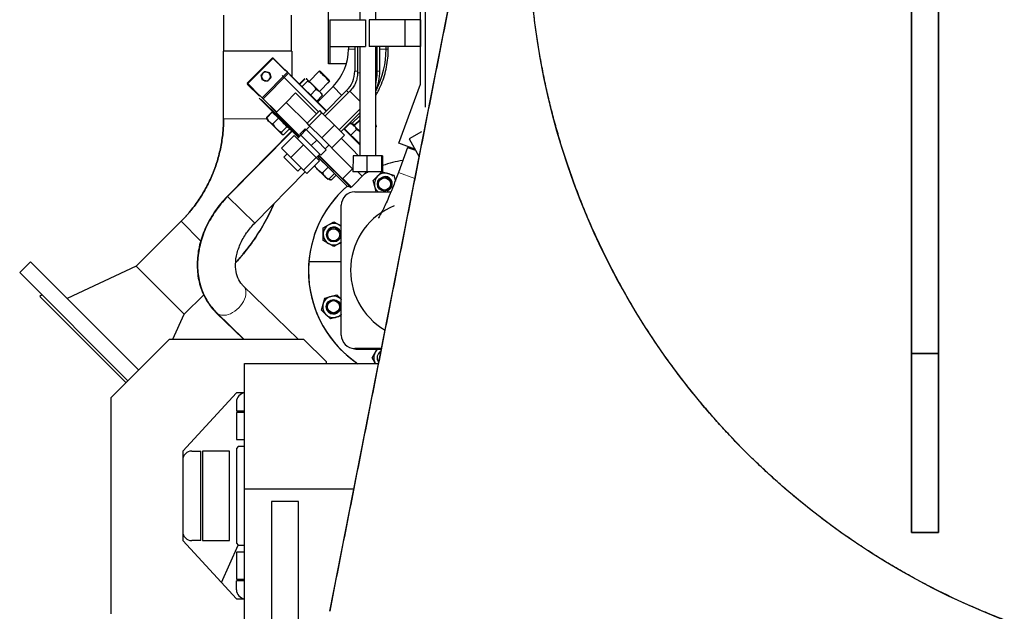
# Model space of a CAD drawing. Header units: inches. Extents: x 0 to 29700, y -16 to 21000.
# Tile 148 of 256: x 13294 to 14394, y 8699 to 9360. Entities that reach past the tile are written whole.
import ezdxf

# ---------------------------------------------------------------- set-up
doc = ezdxf.new("R2010")
doc.units = ezdxf.units.IN
doc.layers.add('1', color=7, linetype='Continuous', true_color=0xffffff)

msp = doc.modelspace()

# ---------------------------------------------------------------- linework, layer by layer
at = {"layer": '1', "color": 2, "linetype": 'Continuous', "lineweight": 25}
for p, q in [((14290.551, 8987.105), (14290.551, 9937.105)), ((14290.551, 9937.105), (14290.551, 8987.105)), ((14320.551, 9937.105), (14320.551, 8987.105)), ((14320.551, 8987.105), (14320.551, 9937.105)), ((13639.048, 9310.602), (13639.048, 9656.674)), ((13742.051, 9288.204), (13742.051, 9504.818)), ((13747.055, 9500.858), (13747.055, 9262.517)), ((13640.551, 8699.105), (13790.551, 9462.105)), ((13674.26, 9393.031), (13674.229, 9360.103)), ((13692.229, 9360.102), (13692.26, 9393.014)), ((13522.051, 9365.105), (13522.051, 9325.105)), ((13598.051, 9325.105), (13598.051, 9365.105)), ((13640.555, 9360.105), (13680.555, 9360.105)), ((13640.555, 9360.105), (13640.555, 9330.105)), ((13680.555, 9360.105), (13680.555, 9330.105)), ((13724.555, 9360.105), (13684.555, 9360.105)), ((13684.555, 9360.105), (13684.555, 9330.105)), ((13724.555, 9360.105), (13724.555, 9330.105)), ((13742.051, 9360.105), (13724.556, 9360.105)), ((13742.051, 9360.105), (13742.051, 9330.105)), ((13640.555, 9330.105), (13680.555, 9330.105)), ((13641.048, 9310.602), (13641.048, 9330.106)), ((13661.533, 9330.105), (13661.533, 9327.22)), ((13668.584, 9330.105), (13668.584, 9302.773)), ((13671.551, 9330.107), (13671.551, 9300.673)), ((13674.201, 9330.105), (13674.086, 9208.119)), ((13724.555, 9330.105), (13684.555, 9330.105)), ((13692.086, 9208.102), (13692.201, 9330.103)), ((13693.551, 9300.673), (13693.551, 9330.107)), ((13696.584, 9302.773), (13696.584, 9330.105)), ((13703.533, 9327.22), (13703.533, 9330.105)), ((13705.934, 9327.358), (13705.912, 9330.105)), ((13742.051, 9330.105), (13724.556, 9330.105)), ((13598.088, 9325.105), (13522.014, 9325.105)), ((13576.521, 9317.626), (13548.499, 9289.082)), ((13577.069, 9317.343), (13548.953, 9288.892)), ((13577.279, 9317.139), (13548.994, 9288.855)), ((13576.941, 9317.213), (13576.521, 9317.626)), ((13577.277, 9317.138), (13577.069, 9317.343)), ((13590.959, 9303.459), (13577.279, 9317.139)), ((13590.31, 9304.258), (13577.502, 9316.916)), ((13641.048, 9310.602), (13639.048, 9310.602)), ((13659.144, 9310.602), (13641.048, 9310.602)), ((13593.266, 9301.338), (13565.149, 9272.886)), ((13594.404, 9300.213), (13566.288, 9271.761)), ((13627.967, 9257.149), (13587.286, 9297.83)), ((13590.31, 9304.258), (13590.235, 9304.182)), ((13593.266, 9301.338), (13590.31, 9304.258)), ((13594.404, 9300.213), (13593.266, 9301.338)), ((13636.887, 9258.23), (13594.404, 9300.213)), ((13636.536, 9257.881), (13595.948, 9298.469)), ((13606.612, 9288.149), (13612.769, 9294.401)), ((13606.973, 9287.792), (13613.15, 9294.064)), ((13606.978, 9287.787), (13613.16, 9294.061)), ((13614.899, 9293.853), (13614.303, 9294.008)), ((13614.899, 9293.853), (13615.19, 9293.566)), ((13621.234, 9287.611), (13615.19, 9293.566)), ((13628.921, 9302.483), (13617.702, 9291.09)), ((13622.483, 9295.945), (13617.713, 9291.175)), ((13628.939, 9302.47), (13617.714, 9291.078)), ((13630.292, 9302.127), (13628.921, 9302.483)), ((13630.31, 9302.113), (13628.939, 9302.47)), ((13628.939, 9302.469), (13640.335, 9291.239)), ((13629.014, 9302.476), (13629, 9302.462)), ((13630.382, 9302.109), (13629.014, 9302.476)), ((13630.31, 9302.113), (13639.959, 9292.605)), ((13548.994, 9288.596), (13548.499, 9289.082)), ((13549.121, 9288.726), (13548.523, 9288.117)), ((13548.523, 9288.117), (13562.329, 9274.564)), ((13549.301, 9288.548), (13548.953, 9288.892)), ((13548.994, 9288.855), (13562.675, 9275.174)), ((13609.529, 9285.266), (13615.715, 9291.544)), ((13629.49, 9279.475), (13621.234, 9287.611)), ((13644.252, 9285.5), (13626.876, 9268.124)), ((13629.111, 9279.848), (13640.336, 9291.24)), ((13635.675, 9286.51), (13640.327, 9291.162)), ((13640.336, 9291.24), (13639.959, 9292.605)), ((13640.327, 9291.162), (13640.313, 9291.216)), ((13717.961, 9222.019), (13742.051, 9288.204)), ((13561.83, 9272.374), (13605.741, 9228.463)), ((13565.149, 9272.886), (13562.194, 9275.807)), ((13563.361, 9274.488), (13566.67, 9271.179)), ((13566.288, 9271.761), (13565.149, 9272.886)), ((13581.257, 9256.969), (13566.288, 9271.761)), ((13602.539, 9278.334), (13591.932, 9267.728)), ((13625.844, 9255.03), (13602.539, 9278.334)), ((13619.049, 9275.858), (13625.249, 9282.15)), ((13626.018, 9268.971), (13632.228, 9275.273)), ((13631.994, 9277.008), (13629.49, 9279.475)), ((13632.157, 9276.415), (13631.994, 9277.008)), ((13659.504, 9280.853), (13633.296, 9254.644)), ((13663.057, 9280.167), (13635.415, 9252.525)), ((13564.163, 9270.89), (13606.536, 9229.249)), ((13566.67, 9271.179), (13566.773, 9271.282)), ((13580.925, 9256.924), (13567.664, 9270.185)), ((13591.932, 9267.728), (13580.619, 9256.414)), ((13615.24, 9244.42), (13591.932, 9267.728)), ((13615.237, 9244.423), (13591.932, 9267.728)), ((13569.897, 9250.973), (13576.21, 9257.286)), ((13570.203, 9250.533), (13576.469, 9256.892)), ((13570.273, 9249.39), (13570.437, 9248.797)), ((13576.694, 9256.803), (13576.21, 9257.286)), ((13576.21, 9257.286), (13576.694, 9256.803)), ((13576.469, 9256.892), (13583.449, 9250.015)), ((13577.048, 9257.157), (13576.694, 9256.803)), ((13577.182, 9243.656), (13583.449, 9250.015)), ((13578.239, 9255.257), (13578.746, 9254.75)), ((13578.695, 9254.699), (13578.746, 9254.75)), ((13578.711, 9254.679), (13578.711, 9254.678)), ((13579.115, 9255.089), (13578.713, 9254.681)), ((13578.746, 9254.75), (13578.764, 9254.732)), ((13607.161, 9229.872), (13580.619, 9256.414)), ((13581.704, 9251.732), (13581.704, 9251.731)), ((13583.449, 9250.015), (13592.982, 9240.621)), ((13629.378, 9258.562), (13615.236, 9244.42)), ((13631.943, 9255.997), (13617.801, 9241.855)), ((13631.943, 9255.997), (13629.378, 9258.562)), ((13645.758, 9242.182), (13631.943, 9255.997)), ((13650.971, 9236.969), (13674.135, 9260.132)), ((13653.095, 9234.845), (13674.131, 9255.881)), ((13665.404, 9244.001), (13674.128, 9252.866)), ((13572.94, 9246.331), (13570.437, 9248.797)), ((13572.94, 9246.331), (13581.197, 9238.195)), ((13586.716, 9234.262), (13592.982, 9240.621)), ((13591.702, 9241.883), (13591.739, 9241.921)), ((13592.982, 9240.621), (13595.537, 9238.104)), ((13618.471, 9241.185), (13614.396, 9237.11)), ((13617.801, 9241.855), (13615.236, 9244.42)), ((13631.616, 9228.04), (13617.801, 9241.855)), ((13645.758, 9242.182), (13631.616, 9228.04)), ((13657.008, 9230.932), (13645.758, 9242.182)), ((13657.029, 9238.325), (13663.235, 9244.632)), ((13657.268, 9238.089), (13663.447, 9244.363)), ((13664.974, 9244.425), (13664.379, 9244.579)), ((13665.184, 9244.154), (13664.587, 9244.31)), ((13667.636, 9243.251), (13667.04, 9243.401)), ((13674.123, 9248.106), (13667.781, 9241.661)), ((13674.123, 9247.608), (13667.998, 9241.388)), ((13674.123, 9248.263), (13668.43, 9242.481)), ((13692.116, 9240.013), (13693.004, 9240.929)), ((13693.004, 9240.929), (13692.616, 9242.292)), ((13598.269, 9235.934), (13526.159, 9162.705)), ((13598.465, 9235.738), (13526.536, 9162.542)), ((13587.241, 9232.239), (13581.197, 9238.195)), ((13600.73, 9230.623), (13586.588, 9216.481)), ((13587.241, 9232.239), (13587.532, 9231.952)), ((13587.532, 9231.953), (13588.127, 9231.798)), ((13589.27, 9231.744), (13595.505, 9238.071)), ((13589.275, 9231.744), (13595.505, 9238.071)), ((13596.809, 9236.857), (13597.076, 9237.128)), ((13600.73, 9230.623), (13611.122, 9220.23)), ((13608.385, 9231.099), (13604.32, 9227.033)), ((13613.214, 9238.292), (13607.203, 9232.281)), ((13607.203, 9232.281), (13608.222, 9231.262)), ((13614.233, 9237.273), (13608.222, 9231.262)), ((13608.222, 9231.262), (13620.011, 9219.473)), ((13613.214, 9238.292), (13614.233, 9237.273)), ((13614.233, 9237.273), (13626.022, 9225.484)), ((13642.866, 9216.79), (13631.616, 9228.04)), ((13657.008, 9230.932), (13642.866, 9216.79)), ((13673.68, 9220.738), (13656.568, 9237.85)), ((13673.76, 9221.791), (13657.033, 9238.321)), ((13664.237, 9231.202), (13670.43, 9237.49)), ((13743.002, 9234.821), (13729.145, 9226.821)), ((13586.588, 9216.481), (13596.98, 9206.088)), ((13611.122, 9220.23), (13596.98, 9206.088)), ((13611.122, 9220.23), (13625.318, 9206.034)), ((13626.022, 9225.484), (13620.011, 9219.473)), ((13620.011, 9219.473), (13630.781, 9208.704)), ((13626.022, 9225.484), (13636.791, 9214.714)), ((13635.609, 9215.896), (13639.684, 9219.971)), ((13666.178, 9193.482), (13643.086, 9216.574)), ((13655.305, 9204.355), (13643.086, 9216.574)), ((13665.912, 9214.961), (13653.609, 9227.265)), ((13673.757, 9221.794), (13674.099, 9222.141)), ((13727.508, 9217.458), (13717.247, 9189.267)), ((13735.632, 9215.587), (13717.961, 9222.019)), ((13727.508, 9217.458), (13736.425, 9214.212)), ((13729.145, 9226.821), (13740.213, 9207.651)), ((13593.006, 9210.063), (13589.47, 9206.527)), ((13589.47, 9206.527), (13597.249, 9198.749)), ((13596.98, 9206.088), (13611.176, 9191.892)), ((13625.318, 9206.034), (13611.176, 9191.892)), ((13625.318, 9206.034), (13629.122, 9202.23)), ((13625.533, 9205.82), (13629.599, 9209.886)), ((13626.563, 9207.641), (13646.328, 9187.877)), ((13626.83, 9207.117), (13629.319, 9204.672)), ((13627.935, 9208.221), (13664.018, 9172.763)), ((13628.334, 9205.639), (13628.448, 9205.755)), ((13628.365, 9205.671), (13630.631, 9203.441)), ((13654.865, 9182.168), (13628.371, 9208.661)), ((13628.704, 9205.337), (13628.784, 9205.42)), ((13636.791, 9214.714), (13630.781, 9208.704)), ((13672.755, 9208.118), (13665.912, 9214.961)), ((13666.595, 9208.125), (13666.578, 9190.125)), ((13682.053, 9208.111), (13666.595, 9208.125)), ((13682.053, 9208.111), (13682.036, 9190.111)), ((13698.544, 9208.095), (13682.053, 9208.111)), ((13698.544, 9208.095), (13698.528, 9190.095)), ((13699.578, 9208.094), (13698.544, 9208.095)), ((13699.578, 9208.094), (13699.561, 9190.094)), ((13597.249, 9198.749), (13605.027, 9190.971)), ((13605.027, 9190.971), (13608.562, 9194.506)), ((13629.122, 9202.23), (13614.98, 9188.088)), ((13628.01, 9203.342), (13629.319, 9204.672)), ((13629.319, 9204.672), (13638.857, 9195.282)), ((13629.446, 9204.758), (13629.426, 9204.738)), ((13630.42, 9203.697), (13630.396, 9203.672)), ((13630.697, 9203.508), (13630.601, 9203.411)), ((13632.592, 9188.92), (13638.857, 9195.282)), ((13638.857, 9195.282), (13643.363, 9190.841)), ((13666.178, 9193.482), (13655.305, 9204.355)), ((13556.778, 9132.823), (13613.016, 9190.052)), ((13611.176, 9191.892), (13614.98, 9188.088)), ((13639.571, 9182.043), (13645.818, 9188.386)), ((13642.001, 9192.184), (13642.011, 9192.194)), ((13642.417, 9181.027), (13647.715, 9186.49)), ((13643.047, 9191.153), (13643.049, 9191.155)), ((13646.328, 9187.877), (13660.825, 9173.379)), ((13654.865, 9182.168), (13666.178, 9193.482)), ((13664.749, 9173.1), (13681.76, 9190.111)), ((13665.341, 9173.436), (13679.123, 9187.474)), ((13666.178, 9193.482), (13666.581, 9193.884)), ((13682.036, 9190.111), (13666.578, 9190.125)), ((13672.038, 9190.118), (13676.634, 9185.601)), ((13698.528, 9190.095), (13682.036, 9190.111)), ((13689.152, 9180.348), (13694.051, 9185.247)), ((13694.051, 9185.247), (13698.899, 9190.095)), ((13699.561, 9190.094), (13698.528, 9190.095)), ((13699.141, 9190.095), (13705.642, 9188.353)), ((13705.642, 9188.353), (13712.334, 9186.56)), ((13712.334, 9186.56), (13714.127, 9179.867)), ((13637.832, 9182.25), (13638.425, 9182.096)), ((13640.677, 9181.221), (13641.274, 9181.071)), ((13664.749, 9173.1), (13655.274, 9182.575)), ((13660.825, 9173.379), (13662.097, 9174.651)), ((13662.069, 9174.622), (13664.008, 9172.712)), ((13664.008, 9172.712), (13664.569, 9173.281)), ((13664.018, 9172.763), (13664.547, 9173.302)), ((13665.341, 9173.436), (13665.212, 9173.563)), ((13690.945, 9173.656), (13689.152, 9180.348)), ((13692.54, 9167.705), (13690.945, 9173.656)), ((13668.551, 9167.705), (13708.918, 9167.705)), ((13653.551, 9007.705), (13653.551, 9152.705)), ((13424.366, 9084.712), (13474.576, 9134.922)), ((13633.248, 9127.374), (13639.248, 9130.838)), ((13639.248, 9130.838), (13645.248, 9134.302)), ((13645.248, 9134.302), (13651.248, 9130.838)), ((13651.248, 9130.838), (13653.551, 9129.508)), ((13633.248, 9120.446), (13633.248, 9127.374)), ((13633.248, 9113.518), (13633.248, 9120.446)), ((13639.248, 9110.053), (13633.248, 9113.518)), ((13645.248, 9106.589), (13639.248, 9110.053)), ((13651.248, 9110.053), (13645.248, 9106.589)), ((13653.551, 9111.383), (13651.248, 9110.053)), ((13306.305, 9089.635), (13294.284, 9077.614)), ((13306.305, 9089.635), (13427.134, 8968.806)), ((13424.392, 9084.685), (13347.234, 9048.706)), ((13478.158, 9030.919), (13424.366, 9084.712)), ((13653.551, 9089.451), (13617.272, 9089.451)), ((13294.284, 9077.614), (13415.113, 8956.785)), ((13605.324, 9003.134), (13544.005, 9062.936)), ((13319.033, 9052.866), (13316.911, 9050.744)), ((13500.106, 9052.868), (13478.158, 9030.919)), ((13641.749, 9050.856), (13648.441, 9052.649)), ((13648.441, 9052.649), (13653.34, 9047.75)), ((13316.911, 9050.744), (13412.995, 8954.661)), ((13631.471, 9035.679), (13633.264, 9042.371)), ((13633.264, 9042.371), (13635.057, 9049.063)), ((13635.057, 9049.063), (13641.749, 9050.856)), ((13653.34, 9047.75), (13653.551, 9047.54)), ((13465.163, 9003.134), (13478.132, 9030.945)), ((13513.891, 9032.757), (13544.205, 9003.132)), ((13514.402, 9032.581), (13544.597, 9003.133)), ((13636.37, 9030.78), (13631.471, 9035.679)), ((13641.269, 9025.881), (13636.37, 9030.78)), ((13653.552, 9030.997), (13653.34, 9030.78)), ((13647.961, 9027.674), (13641.269, 9025.881)), ((13653.551, 9029.172), (13647.961, 9027.674)), ((13396.46, 8938.134), (13461.46, 9003.134)), ((13461.46, 9003.134), (13611.46, 9003.134)), ((13611.46, 9003.134), (13636.46, 8978.134)), ((13698.271, 8992.705), (13668.551, 8992.705)), ((13671.371, 8991.951), (13698.124, 8991.951)), ((13687.829, 8982.434), (13691.294, 8988.434)), ((13691.294, 8988.434), (13693.324, 8991.95)), ((14290.551, 8987.105), (14290.551, 8787.105)), ((14320.551, 8987.105), (14290.551, 8987.105)), ((14290.551, 8987.105), (14320.551, 8987.105)), ((14320.551, 8787.105), (14320.551, 8987.105)), ((13545.566, 8836.105), (13545.566, 8976.105)), ((13545.566, 8976.105), (13695.01, 8976.105)), ((13636.46, 8978.134), (13636.46, 8976.105)), ((13691.294, 8976.434), (13687.829, 8982.434)), ((13691.484, 8976.105), (13691.294, 8976.434)), ((13536.46, 8943.134), (13476.46, 8878.134)), ((13545.566, 8943.134), (13536.46, 8943.134)), ((13396.46, 8696.134), (13396.46, 8938.134)), ((13536.46, 8933.134), (13536.46, 8923.134)), ((13536.46, 8923.134), (13545.566, 8923.134)), ((13545.566, 8921.134), (13536.46, 8921.134)), ((13536.46, 8921.134), (13536.46, 8891.134)), ((13536.46, 8891.134), (13545.566, 8891.134)), ((13476.46, 8878.134), (13476.46, 8868.133)), ((13486.46, 8878.134), (13496.46, 8878.134)), ((13496.46, 8778.134), (13496.46, 8878.134)), ((13498.46, 8878.134), (13498.46, 8778.134)), ((13528.46, 8878.134), (13498.46, 8878.134)), ((13528.46, 8778.134), (13528.46, 8878.134)), ((13538.46, 8883.134), (13536.46, 8881.134)), ((13536.46, 8881.134), (13536.46, 8775.134)), ((13545.566, 8883.134), (13538.46, 8883.134)), ((13476.46, 8868.134), (13476.46, 8788.134)), ((13545.566, 8626.105), (13545.566, 8836.105)), ((13545.566, 8836.105), (13667.486, 8836.105)), ((13605.566, 8821.963), (13575.566, 8821.963)), ((13575.566, 8821.963), (13575.566, 8626.105)), ((13605.566, 8626.105), (13605.566, 8821.963)), ((13476.46, 8788.136), (13476.46, 8778.134)), ((13476.46, 8778.134), (13536.46, 8713.134)), ((13496.46, 8778.134), (13486.46, 8778.134)), ((13498.46, 8778.134), (13528.46, 8778.134)), ((14320.551, 8787.105), (14290.551, 8787.105)), ((14290.551, 8787.105), (14320.551, 8787.105)), ((13519.62, 8731.375), (13538.472, 8773.134)), ((13536.46, 8775.134), (13538.46, 8773.134)), ((13538.46, 8773.134), (13545.566, 8773.134)), ((13545.566, 8765.134), (13536.46, 8765.134)), ((13536.46, 8765.134), (13536.46, 8735.134)), ((13536.46, 8735.134), (13545.566, 8735.134)), ((13545.566, 8733.134), (13536.46, 8733.134)), ((13536.46, 8723.134), (13536.46, 8733.134)), ((13536.46, 8713.134), (13545.566, 8713.134))]:
    msp.add_line(p, q, dxfattribs=at)
at = {"layer": '1', "color": 110, "linetype": 'Continuous', "lineweight": 13}
for p, q in [((13668.585, 9327.22), (13661.533, 9327.22)), ((13703.533, 9327.22), (13696.585, 9327.22)), ((13671.55, 9302.773), (13668.584, 9302.773)), ((13674.172, 9300.673), (13671.551, 9300.673)), ((13693.551, 9300.673), (13692.173, 9300.673)), ((13696.584, 9302.773), (13693.55, 9302.773)), ((13654.203, 9275.55), (13644.252, 9285.5)), ((13661.623, 9278.734), (13659.504, 9280.853)), ((13674.143, 9269.081), (13663.057, 9280.167)), ((13570.06, 9249.447), (13522.014, 9249.447)), ((13717.247, 9189.267), (13735.603, 9182.586)), ((13526.536, 9162.542), (13541.657, 9147.682)), ((13541.657, 9147.682), (13556.778, 9132.823)), ((13496.727, 9112.771), (13474.576, 9134.922)), ((13544.005, 9062.936), (13544.004, 9062.936))]:
    msp.add_line(p, q, dxfattribs=at)
at = {"layer": '1', "color": 2, "linetype": 'Continuous', "lineweight": 25}
for centre, radius in [((14690.551, 9462.105), 827.5), ((13701.855, 9176.532), 8), ((13701.855, 9176.532), 6.773), ((13644.929, 9119.802), 8), ((13644.929, 9119.802), 6.773), ((13644.789, 9039.438), 8), ((13644.789, 9039.438), 6.773)]:
    msp.add_circle(centre, radius, dxfattribs=at)
for centre, radius, start, end in [((13602.533, 9327.22), 59, 315.000015, 0.000015), ((13602.533, 9327.22), 101, 333.203218, 0.000015), ((13569.413, 9296.791), 5, 135.3393, 195.3393), ((13569.413, 9296.791), 5, 195.3393, 255.3393), ((13569.413, 9296.791), 5, 75.3393, 135.3393), ((13569.413, 9296.791), 5, 15.3393, 75.3393), ((13569.413, 9296.791), 5, 315.3393, 15.3393), ((13637.584, 9302.773), 31, 315, 0), ((13637.584, 9302.773), 59, 337.655391, 0), ((13569.413, 9296.791), 5, 255.3393, 315.3393), ((13741.871, 9079.451), 125, 99.05795, 109.781553), ((13741.871, 9079.451), 125, 117.71591, 120.024207), ((13702.536, 9176.762), 12, 45, 228.999375), ((13702.536, 9176.762), 8, 315, 111.24), ((13741.871, 9079.451), 125, 130.821803, 175.411434), ((13668.551, 9152.705), 15, 90, 180), ((13702.536, 9176.762), 8, 286.081875, 315), ((13741.051, 9080.205), 77.225, 111.571875, 239.911875), ((13645.248, 9120.446), 12, 90, 314.353125), ((13645.248, 9120.446), 8, 0, 156.24), ((13645.248, 9120.446), 12, 46.215, 90), ((13645.248, 9120.446), 8, 331.081875, 0), ((13741.871, 9079.451), 125, 175.415625, 236.030625), ((13644.855, 9039.265), 12, 44.611875, 315), ((13644.855, 9039.265), 8, 225, 21.628125), ((13644.855, 9039.265), 8, 200.295, 225), ((13668.551, 9007.705), 15, 180, 270), ((13671.371, 9008.951), 17, 249.308438, 270), ((13701.686, 8982.434), 12, 128.2275, 211.831875), ((13701.517, 8982.51), 8, 118.963125, 217.85625), ((13546.46, 8933.134), 10, 95.13, 180), ((13486.46, 8868.134), 10, 90, 180), ((13486.46, 8788.134), 10, 180, 270), ((13546.46, 8723.134), 10, 180, 264.87)]:
    msp.add_arc(centre, radius, start, end, dxfattribs=at)
at = {"layer": '1', "color": 110, "linetype": 'Continuous', "lineweight": 13}
for centre, major_axis, ratio, start_param, end_param in [((13684.934, 9327.19), (20.999, 0.168), 0.00000404, 5.80037394, 6.28318531), ((13529.203, 9047.758), (14.802, 15.177), 0.64730302, 4.0058836, 6.28318531), ((13528.708, 9047.919), (14.817, 15.162), 0.64730302, 3.14204402, 3.28979705), ((13529.203, 9047.758), (14.802, 15.177), 0.64730302, 3.14204379, 4.0058836)]:
    msp.add_ellipse(centre, major_axis=major_axis, ratio=ratio, start_param=start_param, end_param=end_param, dxfattribs=at)
at = {"layer": '1', "color": 2, "linetype": 'Continuous', "lineweight": 25}
for centre, major_axis, ratio in [((13634.621, 9296.87), (-5.7, 5.613), 0.00032107), ((13634.67, 9296.819), (-5.657, 5.657), 0.00001343), ((13634.67, 9296.819), (-5.657, 5.657), 0.00001343), ((13635.118, 9297.375), (-4.826, 4.752), 0.00032107)]:
    msp.add_ellipse(centre, major_axis=major_axis, ratio=ratio, dxfattribs=at)
for centre, major_axis, ratio, start_param, end_param in [((13585.674, 9247.822), (-8.98, 8.98), 0.00001343, 0, 0.68565816), ((13587.76, 9245.768), (-9.049, 8.911), 0.00769318, 3.14158719, 6.28318531), ((13587.76, 9245.768), (-6.056, 5.964), 0.00769318, 0, 3.14158719), ((13587.76, 9245.768), (-6.056, 5.964), 0.00769318, 3.14388112, 6.28318531), ((13587.76, 9245.768), (-6.056, 5.964), 0.00769318, 3.14158719, 6.28318531), ((13578.987, 9240.373), (8.55, -8.42), 0.00032107, 3.40339235, 4.4505899), ((13673.734, 9235.735), (8.55, -8.42), 0.00032141, 2.35619449, 3.14101562), ((13676.251, 9234.898), (8.615, -8.354), 0.00001377, 2.68705854, 3.14172658), ((13673.734, 9235.735), (8.55, -8.42), 0.00032141, 1.52697766, 2.35619449), ((13687.261, 9246.498), (-5.743, 5.569), 0.00001377, 3.14159265, 3.70462336), ((13687.754, 9247.007), (-4.862, 4.715), 0.00001377, 3.14159265, 3.59810374), ((13629.282, 9190.67), (8.55, -8.42), 0.00032141, 1.83259541, 2.33320491), ((13638.475, 9195.827), (-9.049, 8.911), 0.00769284, 0.00000546, 0.53407621), ((13640.562, 9193.773), (-9.117, 8.841), 0.00001377, 5.20374814, 6.28318531), ((13741.866, 9079.451), (0, 125), 0.99999997, 0.15788684, 0.3452043), ((13629.282, 9190.67), (8.55, -8.42), 0.00032141, 0.78539785, 1.83259541), ((13629.282, 9190.67), (8.55, -8.42), 0.00032141, 4.97418806, 6.02138561), ((13629.282, 9190.67), (8.55, -8.42), 0.00032141, 6.28262388, 7.06858316), ((13741.866, 9079.451), (0, 125), 0.99999997, 0.4837289, 0.52398056), ((13741.866, 9079.451), (0, 125), 0.99999997, 0.71247611, 2.54873702), ((13632.063, 9189.575), (8.615, -8.354), 0.00001377, 0.00013232, 0.48157838)]:
    msp.add_ellipse(centre, major_axis=major_axis, ratio=ratio, start_param=start_param, end_param=end_param, dxfattribs=at)
for points, knots in [([(14690.551, 10289.605), (14684.963, 10289.605), (14673.808, 10289.491), (14658.88, 10289.031), (14645.737, 10288.396), (14634.324, 10287.686), (14624.698, 10286.956), (14616.897, 10286.285), (14610.96, 10285.733), (14605.004, 10285.138), (14599.023, 10284.497), (14593.009, 10283.808), (14585.945, 10282.948), (14577.844, 10281.887), (14568.723, 10280.589), (14559.65, 10279.195), (14552.417, 10278), (14546.998, 10277.06), (14543.373, 10276.414), (14539.737, 10275.748), (14536.091, 10275.064), (14531.624, 10274.205), (14526.344, 10273.157), (14520.259, 10271.901), (14510.042, 10269.712), (14495.73, 10266.418), (14477.274, 10261.724), (14458.814, 10256.572), (14440.249, 10250.921), (14421.71, 10244.798), (14403.102, 10238.159), (14384.552, 10231.035), (14365.973, 10223.38), (14347.485, 10215.231), (14329.011, 10206.541), (14310.665, 10197.35), (14292.377, 10187.61), (14274.254, 10177.366), (14256.236, 10166.572), (14238.421, 10155.275), (14220.758, 10143.429), (14203.339, 10131.084), (14186.119, 10118.199), (14169.183, 10104.824), (14152.495, 10090.921), (14136.129, 10076.541), (14120.06, 10061.652), (14104.351, 10046.303), (14088.985, 10030.468), (14074.015, 10014.195), (14059.433, 9997.465), (14045.282, 9980.322), (14031.56, 9962.757), (14018.301, 9944.808), (14005.508, 9926.475), (13993.208, 9907.791), (13981.408, 9888.765), (13970.124, 9869.424), (13959.371, 9849.788), (13949.155, 9829.875), (13939.492, 9809.716), (13930.385, 9789.32), (13921.849, 9768.73), (13913.88, 9747.943), (13906.496, 9727.015), (13899.686, 9705.934), (13893.468, 9684.763), (13887.828, 9663.482), (13882.78, 9642.165), (13878.309, 9620.779), (13874.426, 9599.409), (13871.114, 9578.012), (13868.38, 9556.68), (13866.208, 9535.36), (13864.599, 9514.154), (13863.538, 9492.998), (13863.022, 9471.999), (13863.037, 9451.087), (13863.573, 9430.374), (13864.622, 9409.78), (13866.165, 9389.422), (13868.198, 9369.213), (13870.698, 9349.275), (13873.662, 9329.513), (13877.062, 9310.051), (13880.9, 9290.788), (13885.141, 9271.851), (13889.795, 9253.134), (13894.817, 9234.765), (13900.223, 9216.633), (13905.945, 9198.925), (13911.998, 9181.53), (13918.365, 9164.452), (13925.108, 9147.518), (13932.879, 9129.188), (13941.801, 9109.528), (13952.009, 9088.616), (13962.712, 9068.172), (13973.883, 9048.202), (13985.498, 9028.712), (13997.81, 9009.287), (14010.832, 8989.956), (14024.581, 8970.753), (14037.837, 8953.313), (14050.462, 8937.551), (14062.335, 8923.388), (14074.522, 8909.494), (14085.713, 8897.296), (14095.802, 8886.706), (14104.699, 8877.65), (14115.326, 8867.159), (14127.778, 8855.336), (14142.248, 8842.228), (14157.112, 8829.389), (14172.456, 8816.763), (14188.188, 8804.44), (14204.391, 8792.372), (14220.972, 8780.642), (14238.011, 8769.209), (14255.414, 8758.148), (14273.257, 8747.425), (14291.448, 8737.108), (14310.055, 8727.171), (14328.989, 8717.672), (14348.311, 8708.592), (14367.936, 8699.983), (14387.917, 8691.829), (14408.171, 8684.175), (14428.745, 8677.011), (14449.56, 8670.373), (14470.654, 8664.256), (14491.954, 8658.688), (14513.488, 8653.669), (14535.19, 8649.219), (14557.077, 8645.339), (14579.093, 8642.044), (14601.244, 8639.337), (14623.481, 8637.226), (14645.799, 8635.715), (14668.161, 8634.807), (14690.551, 8634.504), (14712.94, 8634.807), (14735.302, 8635.715), (14757.621, 8637.226), (14779.858, 8639.337), (14802.008, 8642.044), (14824.024, 8645.339), (14845.912, 8649.219), (14867.614, 8653.669), (14889.148, 8658.688), (14910.448, 8664.256), (14931.542, 8670.373), (14952.357, 8677.011), (14972.931, 8684.175), (14993.185, 8691.829), (15013.166, 8699.983), (15032.79, 8708.592), (15052.113, 8717.672), (15071.047, 8727.171), (15089.654, 8737.108), (15107.844, 8747.425), (15125.688, 8758.148), (15143.091, 8769.209), (15160.13, 8780.642), (15176.711, 8792.372), (15192.914, 8804.44), (15208.646, 8816.763), (15223.99, 8829.389), (15238.854, 8842.228), (15253.324, 8855.336), (15267.31, 8868.616), (15280.898, 8882.132), (15293.958, 8895.737), (15306.58, 8909.494), (15318.767, 8923.388), (15330.64, 8937.551), (15343.265, 8953.313), (15356.521, 8970.753), (15370.27, 8989.956), (15383.292, 9009.286), (15395.603, 9028.712), (15407.219, 9048.202), (15418.39, 9068.172), (15429.092, 9088.616), (15439.301, 9109.527), (15448.223, 9129.188), (15455.994, 9147.518), (15462.736, 9164.452), (15469.104, 9181.53), (15474.471, 9196.953), (15478.96, 9210.668), (15482.677, 9222.635), (15486.836, 9236.779), (15491.307, 9253.134), (15495.96, 9271.851), (15500.201, 9290.788), (15504.04, 9310.05), (15507.44, 9329.513), (15510.404, 9349.275), (15512.903, 9369.213), (15514.937, 9389.422), (15516.48, 9409.779), (15517.528, 9430.374), (15518.065, 9451.087), (15518.08, 9471.999), (15517.564, 9492.998), (15516.503, 9514.153), (15514.894, 9535.36), (15512.722, 9556.679), (15509.988, 9578.011), (15506.676, 9599.409), (15502.793, 9620.779), (15498.322, 9642.165), (15493.274, 9663.482), (15487.634, 9684.763), (15481.416, 9705.934), (15474.606, 9727.015), (15467.222, 9747.943), (15459.253, 9768.729), (15450.717, 9789.32), (15441.61, 9809.716), (15431.947, 9829.875), (15421.731, 9849.788), (15410.978, 9869.424), (15399.694, 9888.765), (15387.894, 9907.79), (15375.594, 9926.474), (15362.801, 9944.808), (15349.542, 9962.757), (15335.82, 9980.322), (15321.669, 9997.465), (15307.087, 10014.195), (15292.117, 10030.468), (15276.751, 10046.303), (15261.042, 10061.652), (15244.973, 10076.541), (15228.607, 10090.921), (15211.919, 10104.824), (15194.983, 10118.199), (15177.764, 10131.084), (15160.344, 10143.428), (15142.681, 10155.274), (15124.867, 10166.572), (15106.848, 10177.366), (15088.725, 10187.61), (15070.437, 10197.35), (15052.091, 10206.541), (15033.617, 10215.231), (15015.13, 10223.38), (14996.551, 10231.035), (14978, 10238.159), (14959.393, 10244.798), (14940.853, 10250.921), (14922.288, 10256.572), (14903.828, 10261.724), (14885.372, 10266.418), (14870.051, 10269.944), (14857.804, 10272.544), (14849.686, 10274.172), (14842.588, 10275.526), (14836.528, 10276.635), (14831.162, 10277.574), (14826.477, 10278.363), (14822.464, 10279.019), (14818.44, 10279.655), (14814.407, 10280.273), (14810.364, 10280.871), (14806.311, 10281.45), (14802.249, 10282.01), (14798.177, 10282.551), (14793.459, 10283.155), (14788.093, 10283.808), (14782.079, 10284.496), (14776.098, 10285.138), (14770.142, 10285.733), (14764.205, 10286.285), (14757.932, 10286.824), (14751.345, 10287.342), (14744.466, 10287.826), (14737.619, 10288.251), (14730.803, 10288.618), (14720.707, 10289.077), (14707.294, 10289.491), (14696.139, 10289.605), (14690.551, 10289.605)], [0, 0, 0, 0, 0.00322412, 0.00643653, 0.00861706, 0.01081627, 0.01303457, 0.01418725, 0.01533411, 0.01647523, 0.01764068, 0.01880499, 0.0199682, 0.02174692, 0.02351886, 0.02528425, 0.02704332, 0.02774913, 0.02845747, 0.02916836, 0.02988182, 0.03059786, 0.03179289, 0.03298794, 0.03418307, 0.03782204, 0.04146111, 0.04517045, 0.0488799, 0.05265753, 0.05643527, 0.06027873, 0.06412229, 0.06802871, 0.07193523, 0.07590135, 0.07986757, 0.08388974, 0.08791201, 0.09198619, 0.09606046, 0.10018221, 0.10430406, 0.10846861, 0.11263326, 0.1168355, 0.12103783, 0.12527233, 0.12950694, 0.13376802, 0.13802921, 0.14231097, 0.14659283, 0.15088918, 0.15518564, 0.15949038, 0.16379523, 0.16810206, 0.17240901, 0.17671165, 0.18101439, 0.18530657, 0.18959884, 0.19387438, 0.19815002, 0.20240289, 0.20665586, 0.21088023, 0.21510469, 0.21929495, 0.22348531, 0.22763615, 0.23178709, 0.23589349, 0.24, 0.24405731, 0.24811472, 0.25211864, 0.25612266, 0.26006927, 0.26401598, 0.26790175, 0.27178763, 0.27560944, 0.27943136, 0.28318649, 0.28694171, 0.29062781, 0.29431401, 0.29792913, 0.30154434, 0.30505083, 0.30855565, 0.31206049, 0.31556706, 0.32004272, 0.32451666, 0.32899241, 0.33335622, 0.33771842, 0.34208231, 0.34662478, 0.35116544, 0.35570799, 0.35926346, 0.36281718, 0.36637092, 0.36992646, 0.37236833, 0.37480996, 0.37725192, 0.38098428, 0.38471674, 0.38851661, 0.39231658, 0.39618136, 0.40004625, 0.40397295, 0.40789976, 0.41188499, 0.41587032, 0.41991029, 0.42395036, 0.4280409, 0.43213155, 0.43626811, 0.44040478, 0.44458247, 0.44876027, 0.45297388, 0.45718758, 0.46143159, 0.4656757, 0.46994434, 0.47421308, 0.47850039, 0.4827878, 0.48708765, 0.4913876, 0.49569373, 0.49999998, 0.50430612, 0.50861236, 0.5129122, 0.51721215, 0.52149946, 0.52578687, 0.53005551, 0.53432426, 0.53856826, 0.54281237, 0.54702598, 0.55123969, 0.55541738, 0.55959518, 0.56373174, 0.56786841, 0.57195895, 0.57604959, 0.58008957, 0.58412964, 0.58811487, 0.5921002, 0.5960269, 0.59995371, 0.60381849, 0.60768337, 0.61148324, 0.61528321, 0.61901557, 0.62274803, 0.62641067, 0.63007341, 0.63362887, 0.63718259, 0.64073633, 0.64429188, 0.64883434, 0.653375, 0.65791756, 0.66228136, 0.66664356, 0.67100745, 0.67548312, 0.67995705, 0.68443281, 0.6879393, 0.69144412, 0.69494896, 0.69845553, 0.70086571, 0.70327567, 0.70568594, 0.70937204, 0.71305824, 0.71681337, 0.72056859, 0.72439041, 0.72821233, 0.7320981, 0.73598398, 0.73993059, 0.74387729, 0.74788121, 0.75188523, 0.75594254, 0.75999995, 0.76410636, 0.76821287, 0.7723637, 0.77651464, 0.7807049, 0.78489526, 0.78911962, 0.79334409, 0.79759696, 0.80184993, 0.80612547, 0.81040111, 0.81469328, 0.81898556, 0.8232882, 0.82759094, 0.83189778, 0.83620473, 0.84050947, 0.84481431, 0.84911066, 0.85340712, 0.85768888, 0.86197075, 0.86623183, 0.87049302, 0.87472752, 0.87896212, 0.88316435, 0.88736669, 0.89153124, 0.89569589, 0.89981764, 0.9039395, 0.90801367, 0.91208794, 0.91611011, 0.92013238, 0.92409851, 0.92806473, 0.93197115, 0.93587767, 0.93972112, 0.94356469, 0.94734232, 0.95112006, 0.9548294, 0.95853885, 0.96217782, 0.96581689, 0.96760944, 0.96940208, 0.97059395, 0.97177878, 0.97295662, 0.97373762, 0.97451986, 0.97530335, 0.97608812, 0.97687418, 0.97766156, 0.97845027, 0.97924033, 0.98003177, 0.98119489, 0.98235919, 0.98352474, 0.98466577, 0.98581263, 0.98696539, 0.98829863, 0.98962497, 0.9909445, 0.9922573, 0.99356347, 0.99677583, 1, 1, 1, 1]), ([(13692.505, 9276.226), (13693.48, 9277.922), (13697.564, 9285.527), (13703.035, 9299.866), (13705.682, 9315.628), (13705.953, 9324.808), (13705.934, 9327.358)], [0, 0, 0, 0, 0.10958619, 0.48342922, 0.85727354, 1, 1, 1, 1]), ([(13563.827, 9298.253), (13564.159, 9298.588), (13564.493, 9298.926), (13565, 9299.439), (13565.169, 9299.611), (13565.511, 9299.957), (13565.683, 9300.131), (13565.856, 9300.306)], [0, 0, 0, 0, 0.5, 0.5, 0.75, 0.75, 1, 1, 1, 1]), ([(13564.591, 9295.469), (13564.526, 9295.706), (13564.461, 9295.942), (13564.332, 9296.411), (13564.268, 9296.644), (13564.078, 9297.339), (13563.952, 9297.798), (13563.827, 9298.253)], [0, 0, 0, 0, 0.25, 0.25, 0.5, 0.5, 1, 1, 1, 1]), ([(13565.355, 9292.685), (13565.23, 9293.139), (13565.104, 9293.598), (13564.913, 9294.293), (13564.849, 9294.526), (13564.721, 9294.995), (13564.656, 9295.231), (13564.591, 9295.469)], [0, 0, 0, 0, 0.5, 0.5, 0.75, 0.75, 1, 1, 1, 1]), ([(13565.856, 9300.306), (13566.029, 9300.481), (13566.201, 9300.655), (13566.543, 9301.001), (13566.713, 9301.173), (13567.22, 9301.686), (13567.554, 9302.024), (13567.885, 9302.359)], [0, 0, 0, 0, 0.25, 0.25, 0.5, 0.5, 1, 1, 1, 1]), ([(13567.885, 9302.359), (13568.342, 9302.24), (13568.801, 9302.119), (13569.499, 9301.937), (13569.733, 9301.876), (13570.203, 9301.753), (13570.44, 9301.691), (13570.678, 9301.628)], [0, 0, 0, 0, 0.5, 0.5, 0.75, 0.75, 1, 1, 1, 1]), ([(13570.678, 9301.628), (13570.917, 9301.566), (13571.153, 9301.504), (13571.624, 9301.381), (13571.858, 9301.32), (13572.555, 9301.137), (13573.015, 9301.017), (13573.471, 9300.898)], [0, 0, 0, 0, 0.25, 0.25, 0.5, 0.5, 1, 1, 1, 1]), ([(13574.998, 9295.33), (13574.667, 9294.995), (13574.333, 9294.657), (13573.826, 9294.144), (13573.656, 9293.972), (13573.314, 9293.626), (13573.142, 9293.452), (13572.969, 9293.277)], [0, 0, 0, 0, 0.5, 0.5, 0.75, 0.75, 1, 1, 1, 1]), ([(13573.471, 9300.898), (13573.596, 9300.443), (13573.721, 9299.985), (13573.912, 9299.289), (13573.976, 9299.056), (13574.105, 9298.587), (13574.169, 9298.351), (13574.235, 9298.114)], [0, 0, 0, 0, 0.5, 0.5, 0.75, 0.75, 1, 1, 1, 1]), ([(13574.235, 9298.114), (13574.3, 9297.876), (13574.365, 9297.64), (13574.493, 9297.171), (13574.557, 9296.938), (13574.748, 9296.243), (13574.874, 9295.785), (13574.998, 9295.33)], [0, 0, 0, 0, 0.25, 0.25, 0.5, 0.5, 1, 1, 1, 1]), ([(13614.415, 9293.979), (13614.558, 9293.942), (13614.692, 9293.894), (13614.955, 9293.762), (13615.081, 9293.674), (13615.19, 9293.566)], [0, 0, 0, 0, 0.46100724, 0.46100724, 1, 1, 1, 1]), ([(13615.19, 9293.566), (13615.299, 9293.459), (13615.389, 9293.334), (13615.536, 9293.052), (13615.592, 9292.895), (13615.714, 9292.382), (13615.736, 9291.983), (13615.715, 9291.544)], [0, 0, 0, 0, 0.25, 0.25, 0.5, 0.5, 1, 1, 1, 1]), ([(13671.551, 9300.673), (13671.571, 9298.715), (13671.23, 9294.946), (13669.594, 9289.472), (13666.881, 9284.443), (13664.456, 9281.537), (13663.057, 9280.167)], [0, 0, 0, 0, 0.25396575, 0.50002995, 0.74601573, 1, 1, 1, 1]), ([(13692.288, 9289.318), (13692.399, 9289.813), (13693.178, 9293.541), (13693.545, 9297.323), (13693.551, 9300.673)], [0, 0, 0, 0, 0.13310476, 1, 1, 1, 1]), ([(13568.147, 9291.954), (13567.909, 9292.016), (13567.672, 9292.078), (13567.202, 9292.201), (13566.968, 9292.263), (13566.271, 9292.445), (13565.811, 9292.565), (13565.355, 9292.685)], [0, 0, 0, 0, 0.25, 0.25, 0.5, 0.5, 1, 1, 1, 1]), ([(13570.94, 9291.223), (13570.484, 9291.343), (13570.024, 9291.463), (13569.327, 9291.646), (13569.093, 9291.707), (13568.622, 9291.83), (13568.386, 9291.892), (13568.147, 9291.954)], [0, 0, 0, 0, 0.5, 0.5, 0.75, 0.75, 1, 1, 1, 1]), ([(13572.969, 9293.277), (13572.796, 9293.102), (13572.624, 9292.927), (13572.282, 9292.582), (13572.112, 9292.41), (13571.606, 9291.897), (13571.272, 9291.559), (13570.94, 9291.223)], [0, 0, 0, 0, 0.25, 0.25, 0.5, 0.5, 1, 1, 1, 1]), ([(13615.715, 9291.544), (13616.723, 9291.01), (13617.697, 9290.428), (13619.084, 9289.455), (13619.534, 9289.113), (13620.405, 9288.391), (13620.827, 9288.011), (13621.234, 9287.611)], [0, 0, 0, 0, 0.5, 0.5, 0.75, 0.75, 1, 1, 1, 1]), ([(13621.234, 9287.611), (13621.641, 9287.21), (13622.027, 9286.794), (13622.761, 9285.933), (13623.109, 9285.488), (13624.103, 9284.115), (13624.699, 9283.15), (13625.249, 9282.15)], [0, 0, 0, 0, 0.25, 0.25, 0.5, 0.5, 1, 1, 1, 1]), ([(13625.249, 9282.15), (13626.048, 9281.821), (13626.812, 9281.447), (13627.879, 9280.788), (13628.222, 9280.551), (13628.879, 9280.042), (13629.193, 9279.769), (13629.49, 9279.475)], [0, 0, 0, 0, 0.5, 0.5, 0.75, 0.75, 1, 1, 1, 1]), ([(13629.49, 9279.475), (13629.788, 9279.182), (13630.066, 9278.872), (13630.585, 9278.223), (13630.826, 9277.884), (13631.501, 9276.826), (13631.887, 9276.068), (13632.228, 9275.273)], [0, 0, 0, 0, 0.25, 0.25, 0.5, 0.5, 1, 1, 1, 1]), ([(13632.228, 9275.273), (13632.248, 9275.712), (13632.227, 9276.111), (13632.14, 9276.478), (13632.133, 9276.502), (13632.127, 9276.527)], [0, 0, 0, 0, 0.93253679, 0.93253679, 1, 1, 1, 1]), ([(13522.014, 9249.447), (13522.014, 9246.794), (13521.949, 9244.133), (13521.801, 9241.131), (13521.783, 9240.797), (13521.746, 9240.13), (13521.688, 9239.13), (13521.62, 9238.132), (13521.472, 9236.139), (13521.357, 9234.814), (13520.965, 9230.85), (13520.639, 9228.222), (13519.861, 9222.994), (13518.957, 9217.795), (13517.223, 9210.08), (13515.817, 9204.994), (13514.283, 9199.936), (13513.454, 9197.421), (13512.113, 9193.671), (13511.418, 9191.801), (13510.565, 9189.629), (13510.191, 9188.7), (13509.939, 9188.082), (13509.812, 9187.773), (13508.661, 9184.995), (13507.582, 9182.562), (13505.312, 9177.764), (13504.121, 9175.401), (13501.629, 9170.742), (13499.028, 9166.151), (13494.799, 9159.47), (13491.761, 9155.153), (13488.614, 9150.905), (13486.985, 9148.815), (13484.458, 9145.732), (13483.173, 9144.204), (13481.857, 9142.696), (13481.193, 9141.945), (13480.971, 9141.695), (13480.526, 9141.198), (13480.302, 9140.949), (13478.286, 9138.724), (13476.451, 9136.797), (13474.576, 9134.922)], [0, 0, 0, 0, 0.0625, 0.0625, 0.0703125, 0.0703125, 0.078125, 0.09375, 0.09375, 0.125, 0.125, 0.1875, 0.1875, 0.25, 0.3125, 0.375, 0.375, 0.4375, 0.4375, 0.46875, 0.484375, 0.4921875, 0.4921875, 0.5, 0.5, 0.5625, 0.5625, 0.625, 0.625, 0.6875, 0.75, 0.8125, 0.8125, 0.875, 0.875, 0.90625, 0.921875, 0.921875, 0.9296875, 0.9296875, 0.9375, 0.9375, 1, 1, 1, 1]), ([(13474.576, 9134.922), (13476.451, 9136.797), (13478.286, 9138.724), (13480.302, 9140.949), (13480.526, 9141.198), (13480.971, 9141.695), (13481.193, 9141.945), (13481.857, 9142.696), (13483.173, 9144.204), (13484.458, 9145.732), (13486.985, 9148.815), (13488.614, 9150.905), (13491.761, 9155.153), (13494.799, 9159.47), (13499.028, 9166.151), (13501.629, 9170.742), (13504.121, 9175.401), (13505.312, 9177.764), (13507.582, 9182.562), (13508.661, 9184.995), (13509.812, 9187.773), (13509.939, 9188.082), (13510.191, 9188.7), (13510.565, 9189.629), (13511.418, 9191.801), (13512.113, 9193.671), (13513.454, 9197.421), (13514.283, 9199.936), (13515.817, 9204.994), (13517.223, 9210.08), (13518.957, 9217.795), (13519.861, 9222.994), (13520.639, 9228.222), (13520.965, 9230.85), (13521.357, 9234.814), (13521.472, 9236.139), (13521.62, 9238.132), (13521.688, 9239.13), (13521.746, 9240.13), (13521.783, 9240.797), (13521.801, 9241.131), (13521.949, 9244.133), (13522.014, 9246.794), (13522.014, 9249.447)], [0, 0, 0, 0, 0.0625, 0.0625, 0.0703125, 0.0703125, 0.078125, 0.078125, 0.09375, 0.125, 0.125, 0.1875, 0.1875, 0.25, 0.3125, 0.375, 0.375, 0.4375, 0.4375, 0.5, 0.5, 0.5078125, 0.5078125, 0.515625, 0.53125, 0.5625, 0.5625, 0.625, 0.625, 0.6875, 0.75, 0.8125, 0.8125, 0.875, 0.875, 0.90625, 0.90625, 0.921875, 0.9296875, 0.9296875, 0.9375, 0.9375, 1, 1, 1, 1]), ([(13569.897, 9250.973), (13569.873, 9250.535), (13569.891, 9250.136), (13569.976, 9249.768), (13569.982, 9249.743), (13569.988, 9249.719)], [0, 0, 0, 0, 0.93245527, 0.93245527, 1, 1, 1, 1]), ([(13570.304, 9249.279), (13570.297, 9249.303), (13570.291, 9249.328), (13570.204, 9249.695), (13570.182, 9250.094), (13570.203, 9250.533)], [0, 0, 0, 0, 0.06746321, 0.06746321, 1, 1, 1, 1]), ([(13570.203, 9250.533), (13570.544, 9249.738), (13570.929, 9248.98), (13571.604, 9247.922), (13571.845, 9247.583), (13572.365, 9246.933), (13572.643, 9246.624), (13572.94, 9246.331)], [0, 0, 0, 0, 0.5, 0.5, 0.75, 0.75, 1, 1, 1, 1]), ([(13572.94, 9246.331), (13573.238, 9246.037), (13573.552, 9245.764), (13574.208, 9245.254), (13574.551, 9245.018), (13575.619, 9244.359), (13576.383, 9243.985), (13577.182, 9243.656)], [0, 0, 0, 0, 0.25, 0.25, 0.5, 0.5, 1, 1, 1, 1]), ([(13577.182, 9243.656), (13577.731, 9242.656), (13578.327, 9241.69), (13579.321, 9240.318), (13579.669, 9239.873), (13580.404, 9239.012), (13580.79, 9238.596), (13581.197, 9238.195)], [0, 0, 0, 0, 0.5, 0.5, 0.75, 0.75, 1, 1, 1, 1]), ([(13664.698, 9244.281), (13664.675, 9244.287), (13664.651, 9244.292), (13664.283, 9244.374), (13663.884, 9244.39), (13663.447, 9244.363)], [0, 0, 0, 0, 0.06563887, 0.06563887, 1, 1, 1, 1]), ([(13663.447, 9244.363), (13664.246, 9244.034), (13665.01, 9243.661), (13666.078, 9243.002), (13666.422, 9242.766), (13667.079, 9242.257), (13667.392, 9241.983), (13667.69, 9241.69)], [0, 0, 0, 0, 0.5, 0.5, 0.75, 0.75, 1, 1, 1, 1]), ([(13667.69, 9241.69), (13667.988, 9241.397), (13668.266, 9241.088), (13668.786, 9240.439), (13669.027, 9240.1), (13669.703, 9239.042), (13670.089, 9238.284), (13670.43, 9237.49)], [0, 0, 0, 0, 0.25, 0.25, 0.5, 0.5, 1, 1, 1, 1]), ([(13581.197, 9238.195), (13581.603, 9237.794), (13582.025, 9237.414), (13582.897, 9236.693), (13583.347, 9236.351), (13584.734, 9235.377), (13585.708, 9234.796), (13586.716, 9234.262)], [0, 0, 0, 0, 0.25, 0.25, 0.5, 0.5, 1, 1, 1, 1]), ([(13586.716, 9234.262), (13586.695, 9233.823), (13586.716, 9233.424), (13586.839, 9232.91), (13586.895, 9232.753), (13587.041, 9232.472), (13587.132, 9232.347), (13587.241, 9232.24)], [0, 0, 0, 0, 0.5, 0.5, 0.75, 0.75, 1, 1, 1, 1]), ([(13587.241, 9232.24), (13587.35, 9232.132), (13587.476, 9232.043), (13587.76, 9231.901), (13587.917, 9231.847), (13588.433, 9231.733), (13588.832, 9231.717), (13589.27, 9231.744)], [0, 0, 0, 0, 0.25, 0.25, 0.5, 0.5, 1, 1, 1, 1]), ([(13670.43, 9237.49), (13671.438, 9236.956), (13672.412, 9236.375), (13673.648, 9235.508), (13673.954, 9235.281), (13674.253, 9235.047)], [0, 0, 0, 0, 0.74817049, 0.74817049, 1, 1, 1, 1]), ([(13623.826, 9196.984), (13624.154, 9196.453), (13624.499, 9195.934), (13625.195, 9194.973), (13625.544, 9194.529), (13626.278, 9193.668), (13626.665, 9193.252), (13627.072, 9192.851)], [0, 0, 0, 0, 0.35504676, 0.35504676, 0.67752338, 0.67752338, 1, 1, 1, 1]), ([(13627.072, 9192.851), (13627.478, 9192.451), (13627.9, 9192.071), (13628.773, 9191.35), (13629.223, 9191.008), (13630.61, 9190.035), (13631.584, 9189.454), (13632.592, 9188.92)], [0, 0, 0, 0, 0.25, 0.25, 0.5, 0.5, 1, 1, 1, 1]), ([(13632.592, 9188.92), (13632.933, 9188.126), (13633.319, 9187.367), (13633.994, 9186.309), (13634.235, 9185.97), (13634.754, 9185.321), (13635.032, 9185.011), (13635.33, 9184.718)], [0, 0, 0, 0, 0.5, 0.5, 0.75, 0.75, 1, 1, 1, 1]), ([(13635.33, 9184.718), (13635.628, 9184.424), (13635.941, 9184.151), (13636.598, 9183.642), (13636.941, 9183.405), (13638.009, 9182.746), (13638.772, 9182.372), (13639.571, 9182.043)], [0, 0, 0, 0, 0.25, 0.25, 0.5, 0.5, 1, 1, 1, 1]), ([(13717.247, 9189.267), (13715.427, 9184.233), (13712.088, 9175.377), (13706.372, 9161.287), (13701.42, 9150.352), (13697.367, 9142.571), (13695.456, 9139.274), (13694.956, 9138.451), (13694.983, 9138.395), (13694.991, 9138.394)], [0, 0, 0, 0, 0.19188631, 0.34887502, 0.57749537, 0.70417425, 0.82054621, 0.97945637, 1, 1, 1, 1]), ([(13639.571, 9182.043), (13639.133, 9182.016), (13638.734, 9182.03), (13638.364, 9182.112), (13638.339, 9182.118), (13638.314, 9182.125)], [0, 0, 0, 0, 0.93069258, 0.93069258, 1, 1, 1, 1]), ([(13639.875, 9182.313), (13639.96, 9182.258), (13640.046, 9182.204), (13640.849, 9181.717), (13641.615, 9181.349), (13642.417, 9181.027)], [0, 0, 0, 0, 0.10843642, 0.10843642, 1, 1, 1, 1]), ([(13642.417, 9181.027), (13641.98, 9180.996), (13641.58, 9181.008), (13641.211, 9181.087), (13641.186, 9181.093), (13641.162, 9181.099)], [0, 0, 0, 0, 0.93245527, 0.93245527, 1, 1, 1, 1]), ([(13526.159, 9162.705), (13523.535, 9160.039), (13516.556, 9152.295), (13506.707, 9138.157), (13498.223, 9120.178), (13493.192, 9101.427), (13491.939, 9082.672), (13494.61, 9064.745), (13500.934, 9048.909), (13508.171, 9038.662), (13512.797, 9033.827), (13513.891, 9032.757)], [0, 0, 0, 0, 0.07171716, 0.20141281, 0.33176115, 0.46257817, 0.59336336, 0.72309484, 0.8505153, 0.96595081, 1, 1, 1, 1]), ([(13526.536, 9162.542), (13523.914, 9159.873), (13516.943, 9152.122), (13507.109, 9137.974), (13498.644, 9119.986), (13493.632, 9101.23), (13492.399, 9082.473), (13495.088, 9064.549), (13501.428, 9048.72), (13508.676, 9038.48), (13513.307, 9033.65), (13514.402, 9032.581)], [0, 0, 0, 0, 0.07171715, 0.20141281, 0.33176114, 0.46257817, 0.59336336, 0.72309483, 0.85051529, 0.9659508, 1, 1, 1, 1]), ([(13578.129, 9154.034), (13577.184, 9151.875), (13576.209, 9149.734), (13573.541, 9144.098), (13571.797, 9140.634), (13568.143, 9133.801), (13564.326, 9127.061), (13560.18, 9120.509), (13555.869, 9114.052), (13553.631, 9110.871), (13548.988, 9104.604), (13546.582, 9101.518), (13543.936, 9098.292), (13543.78, 9098.102), (13543.467, 9097.724), (13542.997, 9097.156), (13541.896, 9095.839), (13539.673, 9093.229), (13537.731, 9091.033), (13536.145, 9089.283), (13535.869, 9088.98), (13535.591, 9088.677)], [0, 0, 0, 0, 0.09016058, 0.09016058, 0.23918632, 0.23918632, 0.38821206, 0.53723781, 0.53723781, 0.68626355, 0.68626355, 0.8352893, 0.8352893, 0.84460341, 0.84460341, 0.85391751, 0.87254573, 0.90980217, 0.98431504, 0.98431504, 1, 1, 1, 1]), ([(13535.592, 9088.678), (13535.867, 9088.978), (13536.141, 9089.279), (13537.725, 9091.026), (13539.019, 9092.489), (13540.936, 9094.711), (13541.888, 9095.829), (13542.989, 9097.146), (13543.458, 9097.713), (13543.771, 9098.091), (13543.927, 9098.281), (13546.573, 9101.506), (13548.978, 9104.591), (13553.622, 9110.858), (13555.86, 9114.04), (13560.173, 9120.499), (13564.321, 9127.053), (13568.142, 9133.798), (13571.798, 9140.637), (13573.545, 9144.105), (13576.248, 9149.816), (13577.255, 9152.031), (13578.23, 9154.265)], [0, 0, 0, 0, 0.01552922, 0.01552922, 0.0898317, 0.0898317, 0.12698295, 0.14555857, 0.15484638, 0.15484638, 0.16413419, 0.16413419, 0.31273916, 0.31273916, 0.46134413, 0.46134413, 0.6099491, 0.75855407, 0.75855407, 0.90715904, 0.90715904, 1, 1, 1, 1]), ([(13544.005, 9062.936), (13543.086, 9063.825), (13540.343, 9066.954), (13536.931, 9073.377), (13534.954, 9083.722), (13535.866, 9095.904), (13540.056, 9109.121), (13547.159, 9121.835), (13553.362, 9129.322), (13556.778, 9132.823)], [0, 0, 0, 0, 0.07265011, 0.23455226, 0.38463344, 0.54508825, 0.70034928, 0.85411293, 1, 1, 1, 1])]:
    msp.add_open_spline(points, degree=3, knots=knots, dxfattribs=at)
for points, degree in [([(13790.551, 9462.105), (13640.551, 8699.105)], 1), ([(13522.014, 9249.447), (13522.014, 9274.667), (13522.014, 9299.886), (13522.014, 9325.105)], 3), ([(13598.088, 9325.105), (13598.088, 9315.594), (13598.088, 9306.082), (13598.088, 9296.571)], 3), ([(14290.551, 8787.105), (14290.551, 8987.105)], 1), ([(14320.551, 8987.105), (14320.551, 8787.105)], 1)]:
    msp.add_open_spline(points, degree=degree, dxfattribs=at)

doc.saveas('drawing.dxf')
